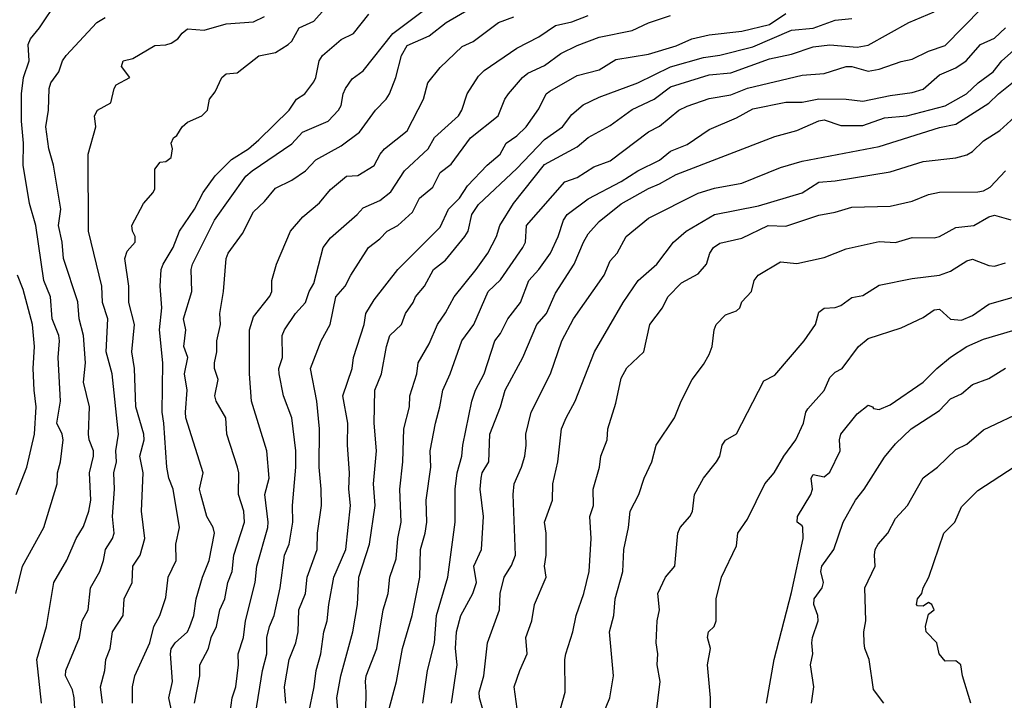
# Model space of a CAD drawing. Header units: metres. Extents: x -51132 to -49532, y -231222 to -229437.
# Tile 49 of 256: x -50612 to -50522, y -231096 to -231034. Entities that reach past the tile are written whole.
import ezdxf

# ---------------------------------------------------------------- set-up
doc = ezdxf.new("R2010")
doc.units = ezdxf.units.M
doc.layers.add('CONTOUR_INDEX', color=1, linetype='Continuous')
doc.layers.add('CONTOUR_INTER', color=3, linetype='Continuous')

msp = doc.modelspace()

# ---------------------------------------------------------------- linework, layer by layer
at = {"layer": 'CONTOUR_INDEX'}
for points, elevation in [([(-50612.234, -231086.259), (-50611.64, -231083.759), (-50609.688, -231080.259), (-50608.454, -231076.259), (-50608.447, -231075.259), (-50608.162, -231074.259), (-50607.926, -231072.259), (-50607.998, -231071.759), (-50608.508, -231070.759), (-50608.179, -231068.759), (-50608.383, -231064.759), (-50608.25, -231063.259), (-50608.327, -231062.759), (-50608.928, -231061.259), (-50609.085, -231059.259), (-50609.67, -231057.759), (-50610.414, -231052.759), (-50610.998, -231050.759), (-50611.572, -231047.259), (-50611.537, -231045.259), (-50611.713, -231043.259), (-50611.729, -231040.759), (-50611.541, -231039.259), (-50611.004, -231037.759), (-50611.114, -231036.259), (-50610.908, -231035.759), (-50610.068, -231034.759), (-50608.394, -231032.259)], 55), ([(-50598.07, -231096.759), (-50598.291, -231095.759), (-50597.955, -231094.259), (-50598.149, -231091.759), (-50598.08, -231091.305), (-50597.727, -231090.759), (-50596.594, -231089.759), (-50596.374, -231089.259), (-50596.029, -231088.259), (-50595.809, -231086.759), (-50595.233, -231084.759), (-50594.617, -231083.259), (-50594.124, -231080.759), (-50594.256, -231080.259), (-50594.829, -231079.259), (-50595.386, -231077.259), (-50595.492, -231076.759), (-50595.179, -231075.259), (-50596.741, -231070.259), (-50596.783, -231069.759), (-50596.612, -231067.759), (-50596.853, -231066.259), (-50596.555, -231064.759), (-50596.918, -231063.759), (-50596.738, -231062.259), (-50596.944, -231061.259), (-50596.208, -231058.759), (-50596.259, -231056.759), (-50596.138, -231056.259), (-50594.128, -231052.259), (-50591.272, -231048.259), (-50590.711, -231047.759), (-50587.08, -231045.303), (-50586.129, -231044.259), (-50583.784, -231043.259), (-50582.832, -231042.259), (-50582.58, -231041.822), (-50582.418, -231040.759), (-50582.212, -231040.259), (-50581.58, -231039.393), (-50580.58, -231038.678), (-50577.877, -231035.259), (-50573.886, -231032.259)], 60), ([(-50585.569, -231097.259), (-50585.053, -231094.759), (-50584.878, -231093.259), (-50584.443, -231091.759), (-50584.178, -231089.759), (-50583.859, -231088.759), (-50583.714, -231087.259), (-50583.249, -231084.759), (-50582.181, -231082.259), (-50581.751, -231078.259), (-50581.905, -231076.759), (-50581.831, -231075.259), (-50582.018, -231072.759), (-50581.986, -231070.759), (-50582.429, -231068.259), (-50581.579, -231065.759), (-50581.472, -231064.759), (-50580.506, -231061.759), (-50580.338, -231060.759), (-50579.58, -231059.518), (-50577.439, -231056.759), (-50573.58, -231052.888), (-50572.815, -231051.259), (-50571.815, -231050.259), (-50571.08, -231049.138), (-50569.289, -231047.259), (-50568.119, -231046.259), (-50567.558, -231045.259), (-50566.58, -231044.596), (-50565.739, -231043.759), (-50564.58, -231042.138), (-50563.902, -231040.759), (-50563.58, -231040.506), (-50561.08, -231039.101), (-50559.08, -231038.584), (-50557.58, -231037.624), (-50554.58, -231037.148), (-50552.08, -231036.4), (-50550.644, -231035.759), (-50549.08, -231035.374), (-50546.08, -231035.05), (-50543.58, -231034.458), (-50542.08, -231033.43)], 65), ([(-50572.529, -231096.259), (-50572.037, -231092.759), (-50572.167, -231091.259), (-50572.088, -231089.759), (-50571.705, -231088.259), (-50570.597, -231086.259), (-50570.259, -231085.259), (-50570.52, -231083.759), (-50569.812, -231082.259), (-50569.632, -231079.259), (-50569.926, -231076.759), (-50569.854, -231075.759), (-50569.734, -231075.259), (-50569.128, -231074.259), (-50569.06, -231071.759), (-50568.083, -231069.259), (-50567.664, -231067.759), (-50566.042, -231064.759), (-50564.771, -231061.759), (-50563.9, -231060.759), (-50563.08, -231058.904), (-50561.363, -231056.259), (-50560.525, -231054.259), (-50560.08, -231053.512), (-50559.08, -231052.375), (-50557.08, -231050.773), (-50554.58, -231049.381), (-50553.58, -231048.969), (-50552.08, -231048.108), (-50543.08, -231044.638), (-50541.08, -231044.101), (-50539.08, -231043.207), (-50538.58, -231043.137), (-50537.08, -231043.658), (-50535.08, -231043.629), (-50533.08, -231042.953), (-50531.063, -231042.759), (-50527.58, -231041.856), (-50525.618, -231040.759), (-50524.556, -231039.759), (-50523.195, -231038.759), (-50522.408, -231037.759), (-50521.08, -231036.579)], 70), ([(-50553.885, -231097.259), (-50553.542, -231094.259), (-50553.806, -231092.759), (-50553.751, -231091.759), (-50553.907, -231090.759), (-50553.81, -231088.759), (-50553.604, -231087.759), (-50553.746, -231086.259), (-50553.035, -231084.759), (-50552.19, -231083.759), (-50551.921, -231080.759), (-50551.694, -231080.259), (-50550.823, -231079.259), (-50550.58, -231078.801), (-50550.417, -231077.259), (-50549.58, -231075.764), (-50548.391, -231074.259), (-50548.109, -231073.759), (-50547.874, -231072.759), (-50547.58, -231072.3), (-50546.58, -231071.732), (-50544.08, -231066.904), (-50543.08, -231066.367), (-50540.403, -231063.259), (-50539.375, -231061.759), (-50539.08, -231060.653), (-50538.58, -231060.269), (-50537.58, -231060.207), (-50537.08, -231060.02), (-50536.08, -231059.318), (-50535.08, -231059.132), (-50533.58, -231058.192), (-50530.58, -231057.575), (-50528.08, -231057.278), (-50527.08, -231056.899), (-50525.58, -231055.981), (-50525.08, -231055.813), (-50523.58, -231056.406), (-50523.08, -231056.464), (-50522.08, -231056.159)], 75), ([(-50525.24, -231096.259), (-50525.981, -231093.759), (-50526.143, -231092.759), (-50526.58, -231092.38), (-50527.58, -231092.435), (-50528.12, -231091.759), (-50528.314, -231090.759), (-50529.286, -231089.759), (-50529.351, -231089.259), (-50529.08, -231088.15), (-50528.583, -231087.759), (-50528.779, -231087.259), (-50529.08, -231087.068), (-50529.58, -231087.423), (-50530.08, -231087.374), (-50530.187, -231087.259), (-50530.1, -231086.759), (-50529.698, -231086.259), (-50529.58, -231085.745), (-50529.04, -231084.759), (-50527.689, -231080.759), (-50526.7, -231079.759), (-50526.08, -231078.364), (-50524.58, -231076.891), (-50520.58, -231074.26)], 80)]:
    msp.add_lwpolyline(points, dxfattribs=dict(at, elevation=elevation))
at = {"layer": 'CONTOUR_INTER'}
for points, elevation in [([(-50578.208, -231096.759), (-50577.563, -231094.259), (-50577.001, -231091.259), (-50576.138, -231088.259), (-50575.433, -231084.759), (-50575.362, -231082.259), (-50574.937, -231080.759), (-50574.793, -231079.759), (-50574.854, -231077.759), (-50574.436, -231074.759), (-50574.476, -231073.259), (-50574.011, -231070.759), (-50573.593, -231069.259), (-50573.344, -231067.759), (-50572.678, -231066.259), (-50571.606, -231063.259), (-50570.495, -231061.759), (-50569.187, -231058.759), (-50568.08, -231057.705), (-50566.039, -231054.759), (-50565.791, -231054.259), (-50565.72, -231052.759), (-50562.216, -231048.759), (-50561.08, -231048.377), (-50559.58, -231047.413), (-50558.08, -231046.86), (-50554.58, -231044.226), (-50553.58, -231043.712), (-50551.841, -231042.259), (-50551.08, -231041.881), (-50549.08, -231041.188), (-50547.08, -231040.863), (-50545.58, -231040.234), (-50540.58, -231039.065), (-50538.58, -231038.909), (-50536.58, -231038.279), (-50536.08, -231038.266), (-50534.58, -231038.691), (-50533.58, -231038.511), (-50531.58, -231037.816), (-50530.58, -231037.614), (-50529.08, -231036.867), (-50527.58, -231036.368), (-50522.598, -231031.259)], 68), ([(-50604.347, -231096.259), (-50604.518, -231094.759), (-50604.12, -231093.259), (-50604.039, -231092.259), (-50603.647, -231091.259), (-50603.44, -231089.759), (-50602.458, -231088.259), (-50602.36, -231086.759), (-50601.647, -231085.259), (-50601.566, -231083.759), (-50600.92, -231082.759), (-50600.468, -231081.259), (-50600.775, -231078.759), (-50600.634, -231075.259), (-50600.947, -231073.759), (-50600.555, -231072.259), (-50600.568, -231071.759), (-50601.308, -231069.259), (-50601.428, -231065.759), (-50601.653, -231064.259), (-50601.413, -231061.759), (-50601.938, -231059.759), (-50601.94, -231058.259), (-50602.295, -231055.759), (-50602.08, -231055.072), (-50601.352, -231054.259), (-50601.356, -231053.759), (-50601.613, -231053.259), (-50601.652, -231052.759), (-50600.611, -231050.759), (-50599.733, -231049.759), (-50599.58, -231049.421), (-50599.58, -231047.624), (-50599.08, -231046.995), (-50598.58, -231046.922), (-50598.08, -231046.547), (-50597.952, -231045.759), (-50598.08, -231045.259), (-50597.88, -231044.759), (-50597.58, -231044.541), (-50597.079, -231043.759), (-50596.58, -231043.339), (-50595.302, -231042.759), (-50594.76, -231042.259), (-50594.581, -231041.259), (-50594.08, -231040.564), (-50593.456, -231039.259), (-50593.08, -231038.94), (-50592.08, -231038.835), (-50590.08, -231037.305), (-50588.58, -231037.008), (-50587.422, -231036.259), (-50587.08, -231035.953), (-50586.406, -231034.759), (-50585.08, -231034.154), (-50583.08, -231031.859)], 58), ([(-50595.957, -231096.259), (-50595.457, -231093.759), (-50595.468, -231092.759), (-50594.687, -231091.259), (-50594.437, -231090.259), (-50593.937, -231089.259), (-50593.657, -231087.759), (-50593.203, -231086.759), (-50592.919, -231085.259), (-50592.515, -231084.259), (-50592.365, -231082.759), (-50591.404, -231079.759), (-50591.46, -231078.759), (-50591.959, -231077.259), (-50591.929, -231075.259), (-50592.036, -231074.759), (-50592.999, -231071.759), (-50593.111, -231070.259), (-50593.985, -231068.759), (-50594.101, -231068.259), (-50593.813, -231066.759), (-50594.131, -231065.759), (-50594.124, -231065.259), (-50593.918, -231064.259), (-50593.911, -231063.259), (-50593.578, -231061.759), (-50593.649, -231060.759), (-50593.318, -231058.759), (-50593.064, -231055.759), (-50592.878, -231055.259), (-50591.58, -231053.486), (-50590.58, -231051.504), (-50589.58, -231050.559), (-50588.58, -231049.361), (-50587.08, -231048.63), (-50585.848, -231047.759), (-50584.888, -231046.759), (-50582.58, -231045.508), (-50580.921, -231044.259), (-50579.472, -231042.259), (-50578.49, -231041.259), (-50578.189, -231040.759), (-50577.616, -231039.259), (-50577.108, -231037.259), (-50576.58, -231036.368), (-50574.58, -231035.464), (-50573.027, -231034.259), (-50570.425, -231032.759)], 61), ([(-50580.415, -231100.259), (-50580.302, -231095.259), (-50580.38, -231094.259), (-50580.308, -231093.759), (-50579.332, -231091.259), (-50578.754, -231087.759), (-50578.323, -231086.259), (-50578.159, -231084.759), (-50577.58, -231083.09), (-50577.436, -231081.259), (-50577.137, -231079.759), (-50577.259, -231076.759), (-50576.967, -231074.259), (-50576.897, -231071.259), (-50576.38, -231069.259), (-50576.348, -231068.259), (-50575.708, -231066.259), (-50575.575, -231065.259), (-50574.58, -231063.533), (-50573.819, -231061.759), (-50573.08, -231060.709), (-50572.296, -231059.259), (-50570.28, -231056.759), (-50569.239, -231055.259), (-50568.442, -231053.759), (-50568.146, -231052.759), (-50566.893, -231050.759), (-50564.08, -231047.204), (-50561.08, -231045.575), (-50560.08, -231044.741), (-50558.08, -231043.636), (-50556.08, -231042.199), (-50554.08, -231041.233), (-50552.58, -231040.122), (-50549.08, -231039.043), (-50547.08, -231038.853), (-50543.58, -231037.587), (-50541.58, -231037.162), (-50539.58, -231036.487), (-50538.08, -231036.297), (-50535.58, -231036.503), (-50534.58, -231036.343), (-50530.87, -231034.259), (-50528.58, -231033.29)], 67), ([(-50609.899, -231096.259), (-50610.328, -231092.259), (-50609.449, -231089.259), (-50608.768, -231085.259), (-50607.58, -231083.235), (-50606.733, -231081.259), (-50606.08, -231080.152), (-50605.58, -231078.756), (-50605.414, -231077.759), (-50605.514, -231075.259), (-50605.163, -231073.759), (-50605.167, -231073.259), (-50605.552, -231072.259), (-50605.608, -231071.759), (-50605.521, -231069.259), (-50606.08, -231067.014), (-50605.901, -231065.259), (-50606.069, -231062.759), (-50606.465, -231061.259), (-50606.58, -231059.69), (-50607.878, -231055.759), (-50608.021, -231054.259), (-50608.333, -231052.759), (-50608.123, -231051.259), (-50608.795, -231047.259), (-50609.229, -231045.759), (-50609.495, -231043.759), (-50609.254, -231042.259), (-50609.194, -231040.259), (-50609.043, -231039.759), (-50608.316, -231038.759), (-50607.98, -231037.759), (-50607.641, -231037.259), (-50604.855, -231034.259), (-50604.08, -231033.809)], 56), ([(-50606.854, -231096.759), (-50606.904, -231095.759), (-50607.08, -231095.047), (-50607.723, -231093.759), (-50607.664, -231093.259), (-50606.424, -231090.259), (-50606.202, -231088.759), (-50605.64, -231087.759), (-50605.426, -231085.759), (-50604.588, -231084.259), (-50604.238, -231083.259), (-50604.069, -231082.259), (-50603.417, -231081.259), (-50603.277, -231080.759), (-50603.431, -231079.259), (-50603.235, -231076.759), (-50603.311, -231075.259), (-50603.055, -231074.259), (-50603.112, -231073.259), (-50602.887, -231071.759), (-50603.46, -231066.259), (-50604.002, -231064.259), (-50603.842, -231061.259), (-50604.334, -231059.759), (-50604.406, -231058.259), (-50605.603, -231053.259), (-50605.656, -231046.259), (-50604.943, -231043.759), (-50605.059, -231042.759), (-50604.785, -231042.259), (-50603.58, -231041.57), (-50603.277, -231040.259), (-50603.08, -231039.929), (-50601.849, -231039.259), (-50602.621, -231038.259), (-50602.448, -231037.759), (-50601.58, -231037.532), (-50599.58, -231036.366), (-50598.58, -231036.307), (-50598.08, -231036.139), (-50597.479, -231035.759), (-50597.08, -231035.233), (-50596.58, -231034.844), (-50595.08, -231034.976), (-50593.08, -231034.385), (-50590.58, -231034.195), (-50589.58, -231033.711)], 57), ([(-50601.616, -231096.259), (-50601.608, -231094.759), (-50601.406, -231093.759), (-50600.018, -231090.759), (-50599.662, -231089.259), (-50599.121, -231088.259), (-50598.58, -231086.63), (-50598.365, -231084.759), (-50597.619, -231083.259), (-50597.648, -231081.759), (-50597.308, -231080.259), (-50597.9, -231076.759), (-50598.291, -231075.759), (-50598.477, -231074.759), (-50598.737, -231070.759), (-50598.91, -231069.759), (-50598.852, -231065.259), (-50599.138, -231062.259), (-50598.927, -231060.259), (-50599.073, -231058.259), (-50598.978, -231056.759), (-50598.823, -231056.259), (-50597.908, -231054.759), (-50597.337, -231053.259), (-50595.96, -231051.259), (-50595.18, -231049.759), (-50594.08, -231048.219), (-50592.58, -231046.751), (-50591.028, -231045.759), (-50590.08, -231044.959), (-50587.339, -231042.259), (-50586.663, -231041.259), (-50585.89, -231040.759), (-50585.08, -231039.674), (-50584.893, -231039.259), (-50584.597, -231037.759), (-50584.287, -231037.259), (-50582.58, -231035.807), (-50581.47, -231035.259), (-50580.08, -231033.511)], 59), ([(-50592.809, -231097.759), (-50592.528, -231095.759), (-50592.203, -231094.759), (-50591.959, -231092.759), (-50591.99, -231091.759), (-50591.481, -231090.259), (-50591.297, -231088.759), (-50590.419, -231085.259), (-50590.276, -231083.759), (-50589.268, -231080.259), (-50589.23, -231079.759), (-50589.541, -231077.259), (-50589.139, -231075.759), (-50589.376, -231073.259), (-50590.757, -231068.759), (-50590.939, -231066.259), (-50590.959, -231062.259), (-50590.58, -231061.06), (-50589.08, -231059.191), (-50588.905, -231058.759), (-50588.901, -231057.759), (-50588.488, -231056.259), (-50587.197, -231053.259), (-50586.08, -231051.948), (-50584.58, -231050.685), (-50583.58, -231049.459), (-50582.094, -231048.259), (-50581.08, -231048.182), (-50579.58, -231047.298), (-50579.044, -231046.259), (-50578.642, -231045.759), (-50576.58, -231044.128), (-50575.087, -231041.259), (-50574.685, -231039.759), (-50573.58, -231038.354), (-50571.58, -231036.449), (-50570.58, -231035.981), (-50568.258, -231034.259), (-50566.855, -231033.759)], 62), ([(-50590.394, -231097.259), (-50589.748, -231093.259), (-50589.377, -231091.759), (-50589.379, -231090.259), (-50589.124, -231089.259), (-50588.688, -231088.259), (-50588.138, -231085.759), (-50587.77, -231082.759), (-50587.343, -231081.759), (-50586.993, -231079.759), (-50587.028, -231078.259), (-50586.716, -231074.759), (-50586.717, -231073.259), (-50587.092, -231070.259), (-50587.843, -231068.259), (-50588.236, -231066.259), (-50588.287, -231065.759), (-50587.95, -231064.759), (-50587.961, -231062.759), (-50587.752, -231062.259), (-50586.749, -231060.759), (-50585.833, -231059.759), (-50585.502, -231058.759), (-50585.08, -231058.028), (-50584.229, -231054.759), (-50583.58, -231053.873), (-50581.123, -231051.759), (-50580.58, -231051.146), (-50579.08, -231050.487), (-50578.08, -231049.673), (-50576.834, -231047.759), (-50574.656, -231045.759), (-50574.08, -231044.732), (-50571.918, -231042.759), (-50571.602, -231042.259), (-50571.105, -231040.759), (-50570.08, -231039.15), (-50569.58, -231038.647), (-50566.58, -231036.607), (-50564.58, -231035.583), (-50563.08, -231034.54), (-50561.58, -231034.193), (-50560.08, -231033.638)], 63), ([(-50587.626, -231096.259), (-50587.745, -231094.759), (-50587.336, -231092.259), (-50586.729, -231090.759), (-50586.521, -231089.759), (-50586.439, -231087.759), (-50585.828, -231086.259), (-50585.692, -231084.759), (-50584.772, -231082.259), (-50584.737, -231080.759), (-50584.4, -231078.259), (-50584.403, -231076.759), (-50584.611, -231074.759), (-50584.562, -231071.259), (-50584.804, -231068.759), (-50585.393, -231065.759), (-50584.403, -231063.259), (-50583.581, -231061.759), (-50583.068, -231059.259), (-50582.238, -231058.259), (-50581.719, -231057.259), (-50580.09, -231054.759), (-50579.08, -231053.977), (-50578.393, -231053.259), (-50577.442, -231052.759), (-50576.08, -231051.521), (-50575.447, -231050.259), (-50574.255, -231049.259), (-50573.58, -231047.913), (-50572.58, -231047.169), (-50570.812, -231044.759), (-50568.301, -231042.759), (-50567.676, -231041.259), (-50567.337, -231040.759), (-50566.063, -231039.259), (-50565.58, -231038.87), (-50564.08, -231038.169), (-50562.58, -231037.079), (-50561.08, -231036.357), (-50559.08, -231035.595), (-50556.08, -231034.987), (-50554.58, -231034.301), (-50552.58, -231033.639)], 64), ([(-50582.778, -231098.259), (-50582.989, -231095.759), (-50582.633, -231093.759), (-50581.537, -231089.759), (-50581.107, -231087.259), (-50580.97, -231084.759), (-50580.012, -231081.759), (-50579.493, -231078.259), (-50579.657, -231076.259), (-50579.372, -231073.259), (-50579.582, -231070.759), (-50579.519, -231067.759), (-50578.913, -231066.259), (-50578.455, -231063.759), (-50578.153, -231062.759), (-50577.111, -231061.759), (-50576.737, -231060.759), (-50576.036, -231059.759), (-50575.832, -231059.259), (-50574.992, -231058.259), (-50574.177, -231056.759), (-50573.08, -231055.9), (-50571.321, -231053.759), (-50571.024, -231053.259), (-50570.675, -231051.759), (-50570.08, -231050.826), (-50566.58, -231047.573), (-50564.08, -231044.909), (-50562.422, -231043.759), (-50561.58, -231042.643), (-50560.539, -231041.759), (-50559.08, -231041.067), (-50555.58, -231039.76), (-50552.58, -231038.287), (-50549.58, -231037.447), (-50548.08, -231037.225), (-50545.08, -231036.485), (-50541.58, -231034.972), (-50539.58, -231034.77), (-50537.58, -231034.063), (-50536.08, -231033.891)], 66), ([(-50575.155, -231096.259), (-50574.719, -231093.259), (-50574.101, -231090.759), (-50573.894, -231088.259), (-50572.864, -231084.759), (-50572.2, -231079.759), (-50572.199, -231076.759), (-50572.012, -231075.259), (-50571.612, -231073.759), (-50571.514, -231072.759), (-50570.678, -231068.759), (-50570.357, -231067.759), (-50569.556, -231066.259), (-50568.607, -231063.259), (-50568.08, -231062.569), (-50567.406, -231061.259), (-50566.264, -231059.759), (-50565.509, -231057.759), (-50564.576, -231056.759), (-50563.533, -231055.259), (-50562.81, -231053.759), (-50562.351, -231052.259), (-50562.013, -231051.759), (-50560.08, -231050.322), (-50557.08, -231048.747), (-50555.58, -231047.779), (-50553.58, -231046.797), (-50552.58, -231045.994), (-50551.08, -231045.369), (-50549.08, -231044.003), (-50546.58, -231042.951), (-50545.08, -231042.132), (-50542.08, -231041.505), (-50540.58, -231041.52), (-50539.08, -231041.224), (-50536.58, -231041.255), (-50535.08, -231041.423), (-50532.58, -231040.903), (-50530.58, -231040.653), (-50529.58, -231040.322), (-50528.08, -231039.036), (-50526.58, -231038.386), (-50525.655, -231037.759), (-50524.332, -231036.259), (-50523.08, -231035.681), (-50522.081, -231034.759)], 69), ([(-50569.551, -231097.259), (-50570, -231095.759), (-50570.012, -231095.259), (-50569.584, -231093.759), (-50569.248, -231090.759), (-50568.169, -231087.759), (-50568.097, -231086.259), (-50567.756, -231084.759), (-50567.08, -231083.696), (-50566.706, -231082.759), (-50566.918, -231077.259), (-50566.847, -231076.259), (-50566.152, -231074.759), (-50565.863, -231073.759), (-50565.728, -231072.759), (-50565.784, -231071.759), (-50565.288, -231069.759), (-50563.517, -231066.259), (-50562.488, -231063.259), (-50561.421, -231061.259), (-50558.621, -231057.259), (-50558.08, -231055.965), (-50557.449, -231055.259), (-50556.632, -231053.759), (-50554.58, -231052.07), (-50550.08, -231049.799), (-50548.58, -231049.338), (-50546.08, -231048.906), (-50542.58, -231047.479), (-50540.58, -231046.876), (-50533.58, -231045.569), (-50528.08, -231043.813), (-50526.58, -231043.533), (-50523.58, -231041.61), (-50522.704, -231040.759), (-50520.58, -231039.068)], 71), ([(-50566.558, -231096.759), (-50566.822, -231094.759), (-50566.329, -231093.259), (-50565.637, -231091.759), (-50565.772, -231090.259), (-50565.225, -231088.759), (-50564.969, -231087.259), (-50563.917, -231084.759), (-50564.066, -231083.759), (-50563.911, -231082.759), (-50563.903, -231080.759), (-50564.055, -231079.759), (-50563.35, -231077.759), (-50563.321, -231076.259), (-50562.859, -231074.259), (-50562.507, -231071.259), (-50562.099, -231070.259), (-50561.261, -231068.759), (-50559.508, -231064.259), (-50556.904, -231059.759), (-50555.521, -231057.759), (-50553.838, -231056.259), (-50552.331, -231054.259), (-50551.167, -231053.259), (-50548.58, -231051.758), (-50544.58, -231050.949), (-50540.58, -231049.77), (-50539.08, -231048.815), (-50537.58, -231048.69), (-50532.58, -231047.852), (-50529.58, -231046.93), (-50526.58, -231046.578), (-50525.58, -231046.3), (-50525.08, -231046.005), (-50524.08, -231045.032), (-50522.58, -231044.107), (-50520.58, -231042.279)], 72), ([(-50562.61, -231096.759), (-50562.195, -231095.259), (-50562.219, -231092.259), (-50562.13, -231091.759), (-50561.488, -231089.759), (-50561.169, -231088.259), (-50560.473, -231086.259), (-50560.011, -231084.259), (-50559.804, -231081.259), (-50559.935, -231079.259), (-50559.603, -231078.259), (-50559.638, -231076.759), (-50559.046, -231074.759), (-50558.935, -231073.759), (-50558.37, -231072.259), (-50558.287, -231071.259), (-50557.58, -231068.937), (-50557.08, -231066.641), (-50556.58, -231065.715), (-50555.01, -231064.259), (-50554.475, -231061.759), (-50553.333, -231060.259), (-50552.822, -231059.259), (-50551.58, -231057.971), (-50550.08, -231057.145), (-50549.314, -231056.259), (-50548.993, -231055.259), (-50548.683, -231054.759), (-50548.08, -231054.364), (-50546.08, -231053.913), (-50543.686, -231052.759), (-50542.08, -231052.811), (-50539.08, -231051.813), (-50537.58, -231051.536), (-50536.08, -231051.088), (-50532.58, -231050.998), (-50530.58, -231050.521), (-50529.08, -231049.919), (-50528.08, -231049.708), (-50524.58, -231049.691), (-50524.08, -231049.587), (-50523.477, -231049.259), (-50522.08, -231047.76)], 73), ([(-50558.711, -231097.259), (-50558.128, -231095.759), (-50557.792, -231093.759), (-50558.148, -231089.759), (-50557.739, -231088.259), (-50557.628, -231086.759), (-50556.937, -231084.259), (-50556.83, -231082.259), (-50556.414, -231080.259), (-50556.259, -231078.759), (-50555.482, -231077.259), (-50554.993, -231075.759), (-50554.282, -231074.259), (-50553.885, -231072.759), (-50552.211, -231070.259), (-50551.626, -231068.759), (-50550.618, -231066.759), (-50549.58, -231065.412), (-50549.08, -231064.509), (-50548.791, -231063.759), (-50548.619, -231062.259), (-50548.424, -231061.759), (-50547.58, -231060.875), (-50546.58, -231060.524), (-50546.26, -231060.259), (-50546.08, -231059.687), (-50545.212, -231058.759), (-50544.953, -231057.759), (-50544.604, -231057.259), (-50542.58, -231056.062), (-50541.08, -231056.221), (-50538.58, -231055.661), (-50536.58, -231054.861), (-50533.58, -231054.204), (-50532.08, -231054.303), (-50530.58, -231053.846), (-50528.58, -231053.88), (-50528.08, -231053.752), (-50526.58, -231052.938), (-50524.941, -231052.759), (-50523.58, -231051.964), (-50523.08, -231051.806), (-50521.58, -231052.248)], 74), ([(-50612.218, -231077.259), (-50611.229, -231074.759), (-50610.537, -231071.759), (-50610.377, -231069.259), (-50610.577, -231067.759), (-50610.66, -231065.759), (-50610.534, -231063.759), (-50610.709, -231061.759), (-50611.58, -231058.563), (-50612.094, -231057.259)], 54), ([(-50548.984, -231098.259), (-50548.951, -231095.759), (-50549.228, -231092.759), (-50548.95, -231091.259), (-50549.212, -231090.259), (-50549.116, -231089.759), (-50548.622, -231089.259), (-50548.426, -231088.759), (-50548.429, -231086.759), (-50547.932, -231084.759), (-50546.58, -231081.908), (-50546.447, -231080.759), (-50545.58, -231079.486), (-50543.982, -231076.259), (-50543.142, -231075.259), (-50542.27, -231073.759), (-50541.184, -231072.259), (-50540.467, -231070.759), (-50540.268, -231069.759), (-50540.08, -231069.431), (-50538.58, -231067.767), (-50538.08, -231066.605), (-50537.58, -231066.109), (-50536.958, -231065.759), (-50535.453, -231063.759), (-50534.58, -231063.031), (-50531.58, -231062.07), (-50529.58, -231061.124), (-50528.58, -231060.437), (-50528.08, -231060.381), (-50527.08, -231061.283), (-50526.08, -231061.362), (-50525.08, -231060.943), (-50523.58, -231059.912), (-50519.58, -231058.751)], 76), ([(-50543.829, -231096.259), (-50543.153, -231092.259), (-50541.58, -231086.173), (-50540.504, -231081.259), (-50540.523, -231080.259), (-50540.58, -231080.085), (-50541.043, -231079.759), (-50541.016, -231079.259), (-50539.797, -231077.259), (-50539.64, -231076.759), (-50539.769, -231075.759), (-50539.58, -231075.419), (-50538.58, -231075.634), (-50538.08, -231075.218), (-50537.141, -231073.259), (-50537.204, -231072.259), (-50537.067, -231071.759), (-50535.58, -231069.901), (-50534.58, -231069.114), (-50534.192, -231069.259), (-50534.08, -231069.425), (-50533.58, -231069.51), (-50532.58, -231069.09), (-50529.58, -231067.018), (-50528.328, -231065.759), (-50527.08, -231064.728), (-50525.58, -231063.778), (-50524.08, -231063.086), (-50516.58, -231060.869)], 77), ([(-50539.757, -231096.259), (-50539.536, -231094.759), (-50539.835, -231092.759), (-50539.613, -231091.759), (-50539.723, -231090.759), (-50539.656, -231090.259), (-50539.149, -231088.759), (-50539.166, -231088.259), (-50539.544, -231087.259), (-50539.486, -231086.759), (-50538.781, -231085.759), (-50538.645, -231085.259), (-50538.903, -231084.259), (-50538.798, -231083.759), (-50537.722, -231082.259), (-50536.859, -231079.759), (-50535.73, -231077.759), (-50534.943, -231076.759), (-50533.08, -231073.845), (-50532.08, -231072.624), (-50530.656, -231071.259), (-50528.08, -231069.604), (-50527.08, -231068.532), (-50526.08, -231068.064), (-50525.08, -231067.243), (-50523.58, -231066.685), (-50522.08, -231065.754)], 78), ([(-50533.165, -231096.259), (-50534.08, -231094.993), (-50534.482, -231092.259), (-50534.883, -231091.259), (-50534.956, -231090.759), (-50534.962, -231089.759), (-50534.799, -231088.759), (-50534.897, -231085.759), (-50533.931, -231083.759), (-50533.995, -231082.759), (-50533.933, -231082.259), (-50533.685, -231081.759), (-50532.802, -231080.759), (-50532.08, -231079.44), (-50531, -231078.259), (-50529.58, -231075.719), (-50528.268, -231074.759), (-50526.58, -231073.141), (-50525.58, -231072.658), (-50524.08, -231071.368), (-50520.08, -231069.47)], 79)]:
    msp.add_lwpolyline(points, dxfattribs=dict(at, elevation=elevation))

doc.saveas('drawing.dxf')
